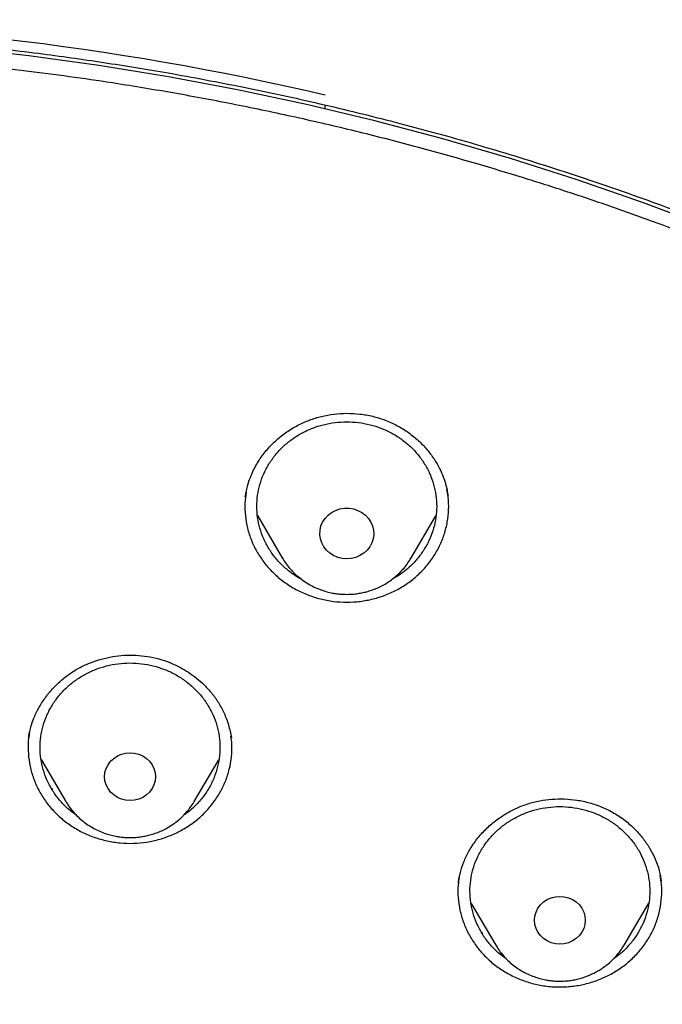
# Model space of a CAD drawing. Header units: millimetres. Extents: x 8 to 1577, y 12 to 2534.
# Tile 109 of 128: x 776 to 786, y 2165 to 2181. Entities that reach past the tile are written whole.
import ezdxf

# ---------------------------------------------------------------- set-up
doc = ezdxf.new("R2010")
doc.units = ezdxf.units.MM

msp = doc.modelspace()

# ---------------------------------------------------------------- linework, layer by layer
at = {"color": 7, "linetype": 'Continuous', "lineweight": 30}
for p, q in [((780.615, 2179.785), (780.615, 2179.847)), ((779.285, 2173.31), (779.288, 2173.334)), ((779.487, 2173), (779.907, 2172.286)), ((782.047, 2172.286), (782.464, 2172.995)), ((779.05, 2169.304), (779.052, 2169.295)), ((775.879, 2168.932), (776.292, 2168.231)), ((778.431, 2168.231), (778.843, 2168.929)), ((776.073, 2168.432), (776.051, 2168.452)), ((776.297, 2168.223), (776.292, 2168.231)), ((778.431, 2168.231), (778.426, 2168.221)), ((786.22, 2166.916), (786.221, 2166.906)), ((783.051, 2166.534), (783.462, 2165.836)), ((785.602, 2165.836), (786.014, 2166.535)), ((783.249, 2166.031), (783.222, 2166.056))]:
    msp.add_line(p, q, dxfattribs=at)
at = {"color": 7, "linetype": 'Continuous', "lineweight": 30, "flags": 128}
for points in [[(787.022, 2177.805), (785.928, 2178.216), (784.822, 2178.599), (783.707, 2178.955), (782.582, 2179.283), (781.448, 2179.583), (780.306, 2179.856), (779.157, 2180.1), (778.002, 2180.316), (776.841, 2180.504), (775.675, 2180.663), (774.505, 2180.793), (773.332, 2180.894), (772.156, 2180.966), (770.979, 2181.01), (769.801, 2181.024), (768.623, 2181.01), (767.446, 2180.966)], [(780.977, 2172.279), (780.901, 2172.285), (780.827, 2172.303), (780.758, 2172.333), (780.694, 2172.373), (780.639, 2172.422), (780.594, 2172.48), (780.559, 2172.544), (780.537, 2172.613), (780.527, 2172.684), (780.531, 2172.756), (780.547, 2172.826), (780.575, 2172.892), (780.615, 2172.953), (780.666, 2173.007), (780.725, 2173.052), (780.792, 2173.087), (780.864, 2173.111), (780.939, 2173.123), (781.015, 2173.123), (781.09, 2173.111), (781.162, 2173.087), (781.229, 2173.052), (781.288, 2173.007), (781.339, 2172.953), (781.379, 2172.892), (781.407, 2172.826), (781.423, 2172.756), (781.427, 2172.684), (781.417, 2172.613), (781.395, 2172.544), (781.36, 2172.48), (781.315, 2172.422), (781.26, 2172.373), (781.196, 2172.333), (781.127, 2172.303), (781.053, 2172.285), (780.977, 2172.279)], [(777.785, 2168.646), (777.779, 2168.577), (777.76, 2168.51), (777.729, 2168.447), (777.686, 2168.39), (777.634, 2168.341), (777.574, 2168.301), (777.507, 2168.272), (777.435, 2168.254), (777.362, 2168.248), (777.288, 2168.254), (777.217, 2168.272), (777.15, 2168.301), (777.089, 2168.341), (777.037, 2168.39), (776.995, 2168.447), (776.963, 2168.51), (776.944, 2168.577), (776.938, 2168.646), (776.944, 2168.715), (776.963, 2168.783), (776.995, 2168.845), (777.037, 2168.902), (777.089, 2168.951), (777.15, 2168.991), (777.217, 2169.021), (777.288, 2169.038), (777.362, 2169.045), (777.435, 2169.038), (777.507, 2169.021), (777.574, 2168.991), (777.634, 2168.951), (777.686, 2168.902), (777.729, 2168.845), (777.76, 2168.783), (777.779, 2168.715), (777.785, 2168.646)], [(784.532, 2165.853), (784.459, 2165.859), (784.387, 2165.877), (784.32, 2165.907), (784.26, 2165.947), (784.208, 2165.996), (784.165, 2166.053), (784.134, 2166.115), (784.115, 2166.182), (784.108, 2166.252), (784.115, 2166.321), (784.134, 2166.388), (784.165, 2166.451), (784.208, 2166.508), (784.26, 2166.557), (784.32, 2166.596), (784.387, 2166.626), (784.459, 2166.644), (784.532, 2166.65), (784.606, 2166.644), (784.677, 2166.626), (784.744, 2166.596), (784.805, 2166.557), (784.857, 2166.508), (784.899, 2166.451), (784.93, 2166.388), (784.949, 2166.321), (784.956, 2166.252), (784.949, 2166.182), (784.93, 2166.115), (784.899, 2166.053), (784.857, 2165.996), (784.805, 2165.947), (784.744, 2165.907), (784.677, 2165.877), (784.606, 2165.859), (784.532, 2165.853)], [(785.602, 2165.836), (785.602, 2165.836), (785.598, 2165.829)]]:
    msp.add_lwpolyline(points, dxfattribs=at)
at = {"color": 7, "linetype": 'Continuous', "lineweight": 30}
msp.add_arc((769.801, 2133.786), 47.472, 76.8326, 103.1674, dxfattribs=at)
for points, knots in [([(819.219, 2144.364), (819.226, 2144.611), (819.239, 2145.093), (819.252, 2145.796), (819.26, 2146.46), (819.264, 2147.087), (819.264, 2147.675), (819.261, 2148.225), (819.256, 2148.753), (819.249, 2149.254), (819.239, 2149.726), (819.229, 2150.153), (819.218, 2150.533), (819.207, 2150.867), (819.197, 2151.155), (819.188, 2151.398), (819.18, 2151.597), (819.174, 2151.751), (819.169, 2151.865), (819.165, 2151.961), (819.161, 2152.063), (819.155, 2152.19), (819.147, 2152.348), (819.138, 2152.534), (819.127, 2152.751), (819.114, 2152.996), (819.099, 2153.269), (819.076, 2153.663), (819.044, 2154.172), (818.998, 2154.835), (818.943, 2155.558), (818.877, 2156.342), (818.799, 2157.186), (818.707, 2158.093), (818.599, 2159.065), (818.477, 2160.062), (818.344, 2161.068), (818.201, 2162.062), (818.044, 2163.082), (817.872, 2164.122), (817.684, 2165.177), (817.492, 2166.19), (817.337, 2166.964), (817.22, 2167.51), (817.149, 2167.832), (817.082, 2168.124), (817.022, 2168.381), (816.972, 2168.589), (816.932, 2168.752), (816.901, 2168.877), (816.875, 2168.978), (816.854, 2169.062), (816.833, 2169.146), (816.806, 2169.25), (816.77, 2169.387), (816.725, 2169.559), (816.67, 2169.763), (816.585, 2170.074), (816.465, 2170.494), (816.311, 2171.007), (816.145, 2171.538), (815.964, 2172.082), (815.764, 2172.656), (815.541, 2173.258), (815.271, 2173.948), (814.954, 2174.703), (814.59, 2175.505), (814.203, 2176.297), (813.792, 2177.077), (813.36, 2177.843), (812.918, 2178.572), (812.471, 2179.266), (812.018, 2179.925), (811.564, 2180.549), (811.109, 2181.139), (810.619, 2181.742), (810.089, 2182.355), (809.518, 2182.975), (808.944, 2183.56), (808.369, 2184.11), (807.834, 2184.592), (807.341, 2185.013), (806.892, 2185.38), (806.449, 2185.727), (806.069, 2186.013), (805.76, 2186.238), (805.53, 2186.402), (805.328, 2186.543), (805.153, 2186.663), (805.001, 2186.767), (804.865, 2186.858), (804.73, 2186.947), (804.584, 2187.042), (804.416, 2187.15), (804.224, 2187.272), (803.992, 2187.417), (803.717, 2187.584), (803.396, 2187.776), (803.038, 2187.982), (802.651, 2188.198), (802.236, 2188.422), (801.793, 2188.652), (801.315, 2188.891), (800.802, 2189.137), (800.253, 2189.388), (799.566, 2189.688), (798.748, 2190.02), (797.808, 2190.371), (796.761, 2190.731), (795.604, 2191.091), (794.339, 2191.442), (793.076, 2191.754), (791.76, 2192.043), (790.393, 2192.306), (788.979, 2192.548), (787.579, 2192.771), (786.193, 2192.974), (784.683, 2193.177), (783.049, 2193.373), (781.287, 2193.557), (779.493, 2193.717), (777.664, 2193.852), (775.8, 2193.96), (773.944, 2194.038), (772.097, 2194.088), (770.313, 2194.108), (768.594, 2194.103), (766.938, 2194.075), (765.283, 2194.024), (763.616, 2193.95), (761.925, 2193.85), (760.207, 2193.724), (758.589, 2193.582), (757.075, 2193.428), (755.669, 2193.269), (754.246, 2193.089), (752.808, 2192.89), (751.355, 2192.668), (749.887, 2192.425), (748.534, 2192.181), (747.305, 2191.928), (746.211, 2191.678), (745.141, 2191.408), (744.104, 2191.12), (743.099, 2190.813), (742.146, 2190.495), (741.243, 2190.168), (740.389, 2189.834), (739.565, 2189.486), (738.773, 2189.127), (738.127, 2188.813), (737.617, 2188.553), (737.234, 2188.351), (736.86, 2188.148), (736.495, 2187.942), (736.141, 2187.737), (735.813, 2187.541), (735.52, 2187.362), (735.271, 2187.205), (735.059, 2187.069), (734.882, 2186.953), (734.749, 2186.866), (734.655, 2186.803), (734.592, 2186.76), (734.534, 2186.721), (734.466, 2186.675), (734.375, 2186.613), (734.263, 2186.536), (734.133, 2186.445), (733.968, 2186.328), (733.765, 2186.182), (733.519, 2186.002), (733.247, 2185.798), (732.95, 2185.569), (732.628, 2185.313), (732.268, 2185.018), (731.869, 2184.679), (731.432, 2184.29), (730.975, 2183.865), (730.514, 2183.414), (730.064, 2182.951), (729.609, 2182.46), (729.154, 2181.942), (728.7, 2181.398), (728.273, 2180.857), (727.842, 2180.284), (727.412, 2179.679), (726.986, 2179.044), (726.592, 2178.422), (726.228, 2177.814), (725.892, 2177.222), (725.579, 2176.641), (725.245, 2175.987), (724.889, 2175.241), (724.514, 2174.392), (724.156, 2173.511), (723.866, 2172.737), (723.637, 2172.078), (723.462, 2171.551), (723.3, 2171.037), (723.165, 2170.586), (723.054, 2170.202), (722.964, 2169.881), (722.884, 2169.586), (722.822, 2169.352), (722.777, 2169.174), (722.746, 2169.056), (722.724, 2168.966), (722.709, 2168.907), (722.698, 2168.863), (722.687, 2168.819), (722.667, 2168.74), (722.637, 2168.616), (722.594, 2168.436), (722.545, 2168.229), (722.492, 2168), (722.436, 2167.753), (722.375, 2167.476), (722.309, 2167.169), (722.24, 2166.835), (722.168, 2166.473), (722.092, 2166.088), (722.015, 2165.686), (721.872, 2164.92), (721.671, 2163.785), (721.438, 2162.325), (721.232, 2160.892), (721.052, 2159.489), (720.889, 2158.061), (720.779, 2156.942), (720.708, 2156.139), (720.668, 2155.66), (720.631, 2155.19), (720.598, 2154.741), (720.569, 2154.324), (720.544, 2153.943), (720.523, 2153.61), (720.506, 2153.322), (720.492, 2153.076), (720.48, 2152.858), (720.471, 2152.666), (720.462, 2152.502), (720.456, 2152.366), (720.45, 2152.256), (720.447, 2152.177), (720.444, 2152.122), (720.442, 2152.072), (720.439, 2152.007), (720.435, 2151.912), (720.429, 2151.781), (720.422, 2151.607), (720.413, 2151.388), (720.404, 2151.122), (720.393, 2150.811), (720.382, 2150.463), (720.372, 2150.08), (720.362, 2149.665), (720.353, 2149.209), (720.346, 2148.713), (720.34, 2148.178), (720.338, 2147.614), (720.338, 2147.023), (720.343, 2146.408), (720.351, 2145.757), (720.364, 2145.07), (720.377, 2144.6), (720.383, 2144.36)], [0, 0, 0, 0, 0.004556, 0.008877, 0.012965, 0.016819, 0.020438, 0.023824, 0.026976, 0.030174, 0.033088, 0.035719, 0.038068, 0.040133, 0.041916, 0.043421, 0.044652, 0.045608, 0.04629, 0.046771, 0.047391, 0.048185, 0.049152, 0.050315, 0.051658, 0.053181, 0.054884, 0.056745, 0.06051, 0.064374, 0.069105, 0.073977, 0.078991, 0.08486, 0.090912, 0.097147, 0.103515, 0.109742, 0.115786, 0.122673, 0.129306, 0.135685, 0.141809, 0.143969, 0.146052, 0.147914, 0.149544, 0.150941, 0.151876, 0.152667, 0.153314, 0.153818, 0.154269, 0.154924, 0.155798, 0.156891, 0.158204, 0.159705, 0.162865, 0.166276, 0.169596, 0.173123, 0.176858, 0.180801, 0.184952, 0.190483, 0.195872, 0.201119, 0.20665, 0.212011, 0.217202, 0.222222, 0.227071, 0.231748, 0.236255, 0.240591, 0.245827, 0.250904, 0.255827, 0.260598, 0.265212, 0.26877, 0.272229, 0.275589, 0.278848, 0.280738, 0.282416, 0.283883, 0.285138, 0.286197, 0.287169, 0.288054, 0.289082, 0.290272, 0.291625, 0.293141, 0.295137, 0.29736, 0.299809, 0.302484, 0.305236, 0.308193, 0.311354, 0.314719, 0.318287, 0.322047, 0.327997, 0.333901, 0.339761, 0.347543, 0.35525, 0.36288, 0.37043, 0.378938, 0.387338, 0.395638, 0.403837, 0.411936, 0.422391, 0.432732, 0.443024, 0.453998, 0.464915, 0.475777, 0.486584, 0.497336, 0.507062, 0.516743, 0.52638, 0.536112, 0.546016, 0.556092, 0.566342, 0.574517, 0.5828, 0.59119, 0.599687, 0.608291, 0.617003, 0.625825, 0.632452, 0.639074, 0.645549, 0.651873, 0.658043, 0.664062, 0.669598, 0.675, 0.68027, 0.685408, 0.690411, 0.69301, 0.695569, 0.698091, 0.700574, 0.703019, 0.705382, 0.707376, 0.709124, 0.710625, 0.711881, 0.712891, 0.713459, 0.713903, 0.714243, 0.714711, 0.715374, 0.716197, 0.71714, 0.718203, 0.719804, 0.721618, 0.723644, 0.725882, 0.728331, 0.730993, 0.734227, 0.737727, 0.741494, 0.745448, 0.749338, 0.753148, 0.757535, 0.761811, 0.765976, 0.770032, 0.774838, 0.77948, 0.783958, 0.788272, 0.792422, 0.796406, 0.800342, 0.80588, 0.811564, 0.817395, 0.823376, 0.826791, 0.830254, 0.833629, 0.836722, 0.838953, 0.84101, 0.842891, 0.844597, 0.845493, 0.846282, 0.846855, 0.847209, 0.847417, 0.847693, 0.848051, 0.848919, 0.850063, 0.851482, 0.85286, 0.854424, 0.856175, 0.858113, 0.860238, 0.862506, 0.864955, 0.86752, 0.870099, 0.879422, 0.888917, 0.897542, 0.906304, 0.915205, 0.924243, 0.927207, 0.930186, 0.933165, 0.935973, 0.93856, 0.940926, 0.94307, 0.944765, 0.946291, 0.947647, 0.948834, 0.949852, 0.9507, 0.951378, 0.951887, 0.952173, 0.952408, 0.952805, 0.953385, 0.954177, 0.955249, 0.956605, 0.958243, 0.960165, 0.962371, 0.964684, 0.967245, 0.970052, 0.973106, 0.976407, 0.979954, 0.983525, 0.987315, 0.991324, 0.995552, 1, 1, 1, 1]), ([(815.705, 2159.557), (815.669, 2159.724), (815.55, 2160.274), (815.317, 2161.201), (815.003, 2162.338), (814.653, 2163.465), (814.283, 2164.53), (813.897, 2165.532), (813.499, 2166.475), (813.069, 2167.407), (812.605, 2168.324), (812.107, 2169.223), (811.601, 2170.06), (811.092, 2170.838), (810.584, 2171.56), (810.051, 2172.267), (809.492, 2172.957), (808.907, 2173.63), (808.297, 2174.285), (807.731, 2174.85), (807.214, 2175.334), (806.751, 2175.748), (806.266, 2176.16), (805.765, 2176.565), (805.259, 2176.952), (804.859, 2177.244), (804.568, 2177.449), (804.385, 2177.576), (804.211, 2177.695), (804.054, 2177.8), (803.923, 2177.886), (803.819, 2177.955), (803.73, 2178.012), (803.639, 2178.071), (803.53, 2178.14), (803.397, 2178.224), (803.24, 2178.322), (803.06, 2178.432), (802.677, 2178.663), (802.099, 2178.996), (801.33, 2179.408), (800.567, 2179.789), (799.811, 2180.142), (799.06, 2180.468), (798.312, 2180.771), (797.563, 2181.055), (796.699, 2181.36), (795.717, 2181.679), (794.614, 2182.002), (793.501, 2182.295), (792.38, 2182.561), (791.253, 2182.802), (790.119, 2183.019), (788.666, 2183.268), (786.891, 2183.547), (784.792, 2183.836), (782.863, 2184.065), (781.106, 2184.244), (779.522, 2184.384), (777.937, 2184.503), (776.622, 2184.584), (775.584, 2184.637), (774.978, 2184.664), (774.531, 2184.682), (774.234, 2184.693), (773.916, 2184.705), (773.561, 2184.716), (773.159, 2184.728), (772.71, 2184.74), (772.216, 2184.751), (771.676, 2184.761), (771.091, 2184.768), (770.461, 2184.774), (770.026, 2184.774), (769.801, 2184.775)], [0, 0, 0, 0, 0.009239, 0.0305, 0.051757, 0.073011, 0.094264, 0.112575, 0.13092, 0.149323, 0.167726, 0.186059, 0.204348, 0.220008, 0.235663, 0.251337, 0.267045, 0.282777, 0.298527, 0.314316, 0.324902, 0.335768, 0.34691, 0.358311, 0.369477, 0.380215, 0.384154, 0.388034, 0.391825, 0.395145, 0.397872, 0.400005, 0.401621, 0.403384, 0.405627, 0.408352, 0.411559, 0.415252, 0.419296, 0.43479, 0.449866, 0.464513, 0.478867, 0.492944, 0.506747, 0.52047, 0.534186, 0.55385, 0.573513, 0.593183, 0.612856, 0.632535, 0.652215, 0.671897, 0.707992, 0.744092, 0.780193, 0.807268, 0.834344, 0.86142, 0.888479, 0.901609, 0.914491, 0.919485, 0.92444, 0.9297, 0.935698, 0.94258, 0.950231, 0.958651, 0.967838, 0.977793, 0.988514, 1, 1, 1, 1]), ([(772.504, 2181.015), (772.627, 2181.008), (772.862, 2180.994), (773.198, 2180.971), (773.5, 2180.948), (773.768, 2180.926), (774.002, 2180.906), (774.201, 2180.888), (774.377, 2180.871), (774.541, 2180.855), (774.848, 2180.824), (775.304, 2180.773), (776.066, 2180.679), (776.988, 2180.549), (778.132, 2180.361), (779.339, 2180.131), (780.606, 2179.855), (781.894, 2179.537), (783.202, 2179.176), (784.526, 2178.768), (785.837, 2178.321), (787.133, 2177.837), (788.437, 2177.305), (789.748, 2176.722), (791.064, 2176.088), (792.357, 2175.414), (793.627, 2174.701), (794.871, 2173.95), (796.066, 2173.176), (797.21, 2172.383), (798.306, 2171.574), (799.375, 2170.735), (800.416, 2169.865), (801.448, 2168.948), (802.469, 2167.981), (803.474, 2166.965), (804.444, 2165.918), (805.378, 2164.843), (806.274, 2163.74), (807.115, 2162.633), (807.902, 2161.523), (808.637, 2160.414), (809.335, 2159.285), (809.996, 2158.136), (810.631, 2156.945), (811.238, 2155.712), (811.812, 2154.436), (812.341, 2153.144), (812.826, 2151.835), (813.265, 2150.513), (813.642, 2149.231), (813.963, 2147.993), (814.234, 2146.801), (814.424, 2145.825), (814.555, 2145.069), (814.64, 2144.53), (814.705, 2144.078), (814.754, 2143.711), (814.79, 2143.432), (814.824, 2143.151), (814.852, 2142.886), (814.867, 2142.723), (814.875, 2142.646)], [0, 0, 0, 0, 0.005776, 0.011028, 0.015755, 0.019956, 0.023631, 0.026728, 0.02935, 0.031889, 0.034453, 0.043825, 0.05337, 0.070414, 0.087459, 0.107749, 0.12804, 0.148331, 0.170071, 0.191811, 0.213551, 0.23529, 0.257016, 0.280063, 0.303122, 0.326181, 0.349239, 0.372299, 0.395366, 0.417101, 0.438833, 0.460566, 0.482298, 0.504028, 0.527072, 0.550131, 0.573193, 0.596253, 0.619314, 0.642372, 0.664104, 0.685836, 0.707567, 0.729298, 0.751029, 0.774071, 0.797127, 0.820188, 0.843249, 0.86631, 0.889368, 0.909647, 0.929928, 0.95021, 0.959135, 0.96816, 0.977377, 0.981907, 0.986592, 0.991424, 0.99597, 1, 1, 1, 1]), ([(772.98, 2096.301), (773.371, 2096.33), (774.153, 2096.388), (775.306, 2096.509), (776.439, 2096.654), (777.553, 2096.823), (778.663, 2097.019), (779.742, 2097.236), (780.789, 2097.471), (781.806, 2097.724), (782.816, 2097.999), (783.812, 2098.293), (784.792, 2098.607), (785.756, 2098.939), (786.712, 2099.291), (787.589, 2099.636), (788.387, 2099.968), (789.107, 2100.283), (789.823, 2100.609), (790.6, 2100.98), (791.437, 2101.4), (792.331, 2101.873), (793.214, 2102.366), (794.087, 2102.878), (794.948, 2103.41), (795.913, 2104.036), (796.973, 2104.765), (798.12, 2105.609), (799.24, 2106.49), (800.164, 2107.266), (800.905, 2107.92), (801.475, 2108.441), (802.035, 2108.972), (802.638, 2109.564), (803.28, 2110.22), (803.956, 2110.944), (804.616, 2111.684), (805.259, 2112.439), (805.884, 2113.209), (806.574, 2114.099), (807.318, 2115.117), (808.103, 2116.271), (808.85, 2117.45), (809.448, 2118.47), (809.917, 2119.318), (810.271, 2119.986), (810.612, 2120.661), (810.973, 2121.407), (811.348, 2122.227), (811.731, 2123.12), (812.093, 2124.024), (812.434, 2124.936), (812.753, 2125.857), (813.09, 2126.912), (813.433, 2128.104), (813.768, 2129.437), (814.057, 2130.781), (814.263, 2131.93), (814.406, 2132.876), (814.505, 2133.617), (814.589, 2134.36), (814.666, 2135.176), (814.731, 2136.066), (814.778, 2137.028), (814.802, 2137.993), (814.802, 2138.96), (814.779, 2139.928), (814.725, 2141.029), (814.629, 2142.26), (814.475, 2143.622), (814.274, 2144.981), (814.064, 2146.129), (813.866, 2147.066), (813.698, 2147.796), (813.516, 2148.523), (813.302, 2149.317), (813.05, 2150.177), (812.755, 2151.1), (812.437, 2152.018), (812.097, 2152.931), (811.734, 2153.837), (811.296, 2154.858), (810.771, 2155.99), (810.146, 2157.228), (809.478, 2158.448), (808.875, 2159.465), (808.359, 2160.288), (807.943, 2160.925), (807.515, 2161.554), (807.033, 2162.237), (806.492, 2162.97), (805.889, 2163.749), (805.265, 2164.517), (804.623, 2165.272), (803.961, 2166.014), (803.188, 2166.842), (802.294, 2167.747), (801.268, 2168.72), (800.208, 2169.663), (799.281, 2170.436), (798.504, 2171.052), (797.887, 2171.523), (797.262, 2171.984), (796.566, 2172.479), (795.798, 2173.002), (794.954, 2173.55), (794.095, 2174.08), (793.223, 2174.593), (792.337, 2175.087), (791.316, 2175.628), (790.154, 2176.204), (788.843, 2176.803), (787.511, 2177.364), (786.363, 2177.804), (785.413, 2178.144), (784.665, 2178.397), (783.912, 2178.637), (783.082, 2178.887), (782.172, 2179.142), (781.183, 2179.397), (780.186, 2179.63), (779.183, 2179.842), (778.172, 2180.033), (777.018, 2180.226), (775.719, 2180.408), (774.271, 2180.566), (772.816, 2180.68), (771.578, 2180.739), (770.562, 2180.764), (769.767, 2180.77), (768.972, 2180.763), (768.1, 2180.74), (767.152, 2180.698), (766.129, 2180.63), (765.106, 2180.541), (764.085, 2180.429), (763.064, 2180.295), (761.907, 2180.118), (760.617, 2179.885), (759.195, 2179.584), (757.782, 2179.239), (756.593, 2178.91), (755.625, 2178.617), (754.873, 2178.376), (754.125, 2178.121), (753.31, 2177.829), (752.431, 2177.494), (751.489, 2177.112), (750.556, 2176.71), (749.631, 2176.286), (748.715, 2175.842), (747.686, 2175.315), (746.55, 2174.694), (745.314, 2173.968), (744.102, 2173.203), (743.097, 2172.523), (742.286, 2171.945), (741.662, 2171.483), (741.046, 2171.011), (740.38, 2170.482), (739.668, 2169.892), (738.914, 2169.239), (738.175, 2168.569), (737.451, 2167.881), (736.743, 2167.178), (735.958, 2166.36), (735.105, 2165.421), (734.195, 2164.351), (733.321, 2163.252), (732.538, 2162.199), (731.841, 2161.2), (731.231, 2160.273), (730.654, 2159.345), (730.11, 2158.416), (729.59, 2157.475), (729.107, 2156.542), (728.659, 2155.622), (728.244, 2154.714), (727.852, 2153.797), (727.485, 2152.878), (727.144, 2151.96), (726.828, 2151.042), (726.534, 2150.117), (726.249, 2149.14), (725.978, 2148.112), (725.729, 2147.048), (725.512, 2145.992), (725.325, 2144.947), (725.167, 2143.897), (725.039, 2142.867), (724.941, 2141.859), (724.869, 2140.873), (724.822, 2139.885), (724.799, 2138.905), (724.801, 2137.932), (724.826, 2136.967), (724.875, 2136.003), (724.941, 2135.112), (725.02, 2134.296), (725.105, 2133.553), (725.205, 2132.812), (725.33, 2132.001), (725.484, 2131.121), (725.674, 2130.174), (725.887, 2129.23), (726.124, 2128.289), (726.384, 2127.352), (726.705, 2126.293), (727.1, 2125.115), (727.583, 2123.823), (728.111, 2122.544), (728.597, 2121.472), (729.019, 2120.603), (729.361, 2119.929), (729.716, 2119.26), (730.119, 2118.534), (730.575, 2117.752), (731.088, 2116.917), (731.622, 2116.092), (732.176, 2115.278), (732.752, 2114.475), (733.428, 2113.575), (734.216, 2112.587), (735.127, 2111.517), (736.075, 2110.475), (736.911, 2109.615), (737.615, 2108.926), (738.176, 2108.396), (738.746, 2107.876), (739.383, 2107.315), (740.088, 2106.719), (740.866, 2106.091), (741.661, 2105.479), (742.471, 2104.883), (743.296, 2104.304), (744.252, 2103.665), (745.343, 2102.978), (746.579, 2102.252), (747.842, 2101.563), (749.045, 2100.955), (750.182, 2100.42), (751.233, 2099.958), (752.281, 2099.527), (753.325, 2099.127), (754.381, 2098.751), (755.422, 2098.408), (756.447, 2098.096), (757.455, 2097.814), (758.47, 2097.554), (759.483, 2097.318), (760.493, 2097.106), (761.5, 2096.917), (762.512, 2096.75), (763.446, 2096.616), (764.299, 2096.511), (765.072, 2096.428), (765.846, 2096.356), (766.363, 2096.32), (766.621, 2096.301)], [0, 0, 0, 0, 0.004255, 0.008513, 0.012591, 0.016669, 0.020757, 0.024845, 0.028646, 0.032447, 0.036257, 0.040066, 0.043778, 0.04749, 0.051211, 0.054931, 0.057805, 0.060679, 0.063557, 0.066435, 0.070146, 0.073857, 0.077567, 0.081295, 0.085024, 0.088752, 0.094018, 0.099284, 0.104573, 0.109861, 0.112735, 0.11561, 0.118488, 0.121366, 0.125076, 0.128787, 0.132498, 0.136226, 0.139954, 0.143682, 0.148948, 0.154215, 0.159503, 0.164791, 0.167666, 0.17054, 0.173418, 0.176296, 0.180007, 0.183718, 0.187428, 0.191156, 0.194885, 0.198613, 0.203879, 0.209145, 0.214433, 0.219722, 0.222596, 0.22547, 0.228348, 0.231226, 0.234937, 0.238648, 0.242358, 0.246086, 0.249815, 0.253543, 0.258809, 0.264075, 0.269364, 0.274652, 0.277526, 0.280401, 0.283279, 0.286157, 0.289867, 0.293578, 0.297289, 0.301017, 0.304745, 0.308473, 0.313739, 0.319006, 0.324294, 0.329582, 0.332457, 0.335331, 0.338209, 0.341087, 0.344798, 0.348509, 0.352219, 0.355947, 0.359676, 0.363404, 0.36867, 0.373936, 0.379224, 0.384513, 0.387387, 0.390262, 0.39314, 0.396018, 0.399728, 0.403439, 0.407149, 0.410877, 0.414606, 0.418334, 0.4236, 0.428866, 0.434155, 0.439443, 0.442317, 0.445192, 0.44807, 0.450948, 0.454658, 0.458369, 0.46208, 0.465808, 0.469536, 0.473264, 0.47853, 0.483797, 0.489085, 0.494373, 0.497248, 0.500122, 0.503, 0.505878, 0.509589, 0.5133, 0.51701, 0.520738, 0.524467, 0.528195, 0.533461, 0.538727, 0.544015, 0.549304, 0.552178, 0.555053, 0.557931, 0.560809, 0.564519, 0.56823, 0.571941, 0.575669, 0.579397, 0.583125, 0.588391, 0.593657, 0.598946, 0.604234, 0.607109, 0.609983, 0.612861, 0.615739, 0.619449, 0.62316, 0.626871, 0.630599, 0.634327, 0.638055, 0.643322, 0.648588, 0.653876, 0.659164, 0.66342, 0.667678, 0.671756, 0.675833, 0.679922, 0.68401, 0.687811, 0.691612, 0.695421, 0.69923, 0.702943, 0.706655, 0.710375, 0.714095, 0.71835, 0.722608, 0.726686, 0.730764, 0.734852, 0.73894, 0.742741, 0.746542, 0.750352, 0.754161, 0.757873, 0.761585, 0.765306, 0.769026, 0.7719, 0.774774, 0.777652, 0.78053, 0.784241, 0.787952, 0.791662, 0.79539, 0.799119, 0.802847, 0.808113, 0.813379, 0.818668, 0.823956, 0.82683, 0.829705, 0.832583, 0.835461, 0.839171, 0.842882, 0.846593, 0.850321, 0.854049, 0.857777, 0.863043, 0.86831, 0.873598, 0.878886, 0.881761, 0.884635, 0.887513, 0.890391, 0.894102, 0.897813, 0.901523, 0.905251, 0.90898, 0.912708, 0.917974, 0.92324, 0.928528, 0.933817, 0.938072, 0.94233, 0.946408, 0.950486, 0.954574, 0.958662, 0.962463, 0.966264, 0.970073, 0.973883, 0.977595, 0.981307, 0.985027, 0.988747, 0.991559, 0.99437, 0.997185, 1, 1, 1, 1]), ([(779.285, 2173.316), (779.289, 2173.34), (779.298, 2173.395), (779.32, 2173.492), (779.356, 2173.609), (779.419, 2173.759), (779.515, 2173.93), (779.648, 2174.106), (779.802, 2174.262), (779.973, 2174.397), (780.158, 2174.509), (780.353, 2174.595), (780.556, 2174.657), (780.765, 2174.695), (780.98, 2174.709), (781.196, 2174.697), (781.412, 2174.659), (781.622, 2174.594), (781.822, 2174.502), (782.007, 2174.388), (782.172, 2174.255), (782.315, 2174.107), (782.435, 2173.947), (782.524, 2173.793), (782.586, 2173.651), (782.626, 2173.532), (782.651, 2173.425), (782.661, 2173.362), (782.666, 2173.332)], [0, 0, 0, 0, 0.018063, 0.040396, 0.06713, 0.098349, 0.144939, 0.191297, 0.237017, 0.282115, 0.326639, 0.370406, 0.413414, 0.456642, 0.500274, 0.544362, 0.588974, 0.634108, 0.679537, 0.724837, 0.769043, 0.812177, 0.854301, 0.895465, 0.92544, 0.953007, 0.977785, 1, 1, 1, 1]), ([(780.221, 2171.938), (780.209, 2171.944), (780.139, 2171.978), (780.023, 2172.062), (779.879, 2172.187), (779.754, 2172.33), (779.65, 2172.487), (779.569, 2172.655), (779.512, 2172.832), (779.48, 2173.015), (779.474, 2173.199), (779.493, 2173.384), (779.538, 2173.564), (779.607, 2173.737), (779.7, 2173.9), (779.814, 2174.05), (779.949, 2174.185), (780.101, 2174.302), (780.268, 2174.4), (780.447, 2174.476), (780.635, 2174.53), (780.83, 2174.56), (781.026, 2174.566), (781.222, 2174.548), (781.414, 2174.506), (781.598, 2174.441), (781.771, 2174.354), (781.931, 2174.246), (782.075, 2174.12), (782.2, 2173.977), (782.304, 2173.82), (782.385, 2173.651), (782.442, 2173.474), (782.474, 2173.292), (782.481, 2173.107), (782.461, 2172.923), (782.417, 2172.743), (782.347, 2172.57), (782.254, 2172.407), (782.14, 2172.256), (782.005, 2172.122), (781.873, 2172.017), (781.78, 2171.965), (781.745, 2171.945)], [0, 0, 0, 0, 0.005203, 0.0303, 0.055397, 0.080495, 0.105592, 0.13069, 0.155787, 0.180885, 0.205982, 0.23108, 0.256177, 0.281275, 0.306372, 0.331469, 0.356567, 0.381664, 0.406762, 0.431859, 0.456957, 0.482054, 0.507152, 0.532249, 0.557346, 0.582444, 0.607541, 0.632639, 0.657736, 0.682834, 0.707931, 0.733029, 0.758126, 0.783224, 0.808321, 0.833418, 0.858516, 0.883613, 0.908711, 0.933808, 0.958906, 0.984003, 1, 1, 1, 1]), ([(779.297, 2173.383), (779.289, 2173.324), (779.272, 2173.196), (779.281, 2172.996), (779.317, 2172.789), (779.381, 2172.589), (779.473, 2172.398), (779.591, 2172.22), (779.733, 2172.058), (779.895, 2171.915), (780.077, 2171.793), (780.273, 2171.693), (780.413, 2171.647), (780.484, 2171.625)], [0, 0, 0, 0, 0.078677, 0.170809, 0.262942, 0.355074, 0.447206, 0.539339, 0.631471, 0.723603, 0.815735, 0.907868, 1, 1, 1, 1]), ([(780.484, 2171.625), (780.555, 2171.607), (780.699, 2171.571), (780.921, 2171.552), (781.144, 2171.559), (781.364, 2171.593), (781.578, 2171.654), (781.781, 2171.74), (781.97, 2171.851), (782.142, 2171.984), (782.295, 2172.137), (782.425, 2172.307), (782.53, 2172.492), (782.608, 2172.688), (782.659, 2172.892), (782.68, 2173.101), (782.677, 2173.286), (782.654, 2173.398), (782.646, 2173.443)], [0, 0, 0, 0, 0.063923, 0.127846, 0.191768, 0.255691, 0.319614, 0.383537, 0.44746, 0.511383, 0.575305, 0.639228, 0.703151, 0.767074, 0.830997, 0.89492, 0.958842, 1, 1, 1, 1]), ([(779.907, 2172.289), (779.921, 2172.265), (779.955, 2172.209), (780.017, 2172.129), (780.09, 2172.048), (780.17, 2171.975), (780.257, 2171.909), (780.349, 2171.851), (780.445, 2171.801), (780.544, 2171.761), (780.642, 2171.73), (780.731, 2171.709), (780.81, 2171.697), (780.889, 2171.688), (780.945, 2171.687), (780.977, 2171.686)], [0, 0, 0, 0, 0.067424, 0.152508, 0.237621, 0.322707, 0.407672, 0.492358, 0.576475, 0.659431, 0.739759, 0.816148, 0.87006, 0.925067, 1, 1, 1, 1]), ([(780.977, 2171.686), (781.017, 2171.687), (781.073, 2171.689), (781.156, 2171.698), (781.227, 2171.71), (781.31, 2171.73), (781.397, 2171.756), (781.485, 2171.791), (781.573, 2171.833), (781.66, 2171.884), (781.744, 2171.943), (781.824, 2172.01), (781.899, 2172.084), (781.967, 2172.166), (782.017, 2172.235), (782.041, 2172.278), (782.047, 2172.29)], [0, 0, 0, 0, 0.0922439, 0.1302019, 0.1931713, 0.2587369, 0.3292131, 0.4029087, 0.4791382, 0.5573565, 0.637178, 0.7183214, 0.8005805, 0.8838052, 0.9678884, 1, 1, 1, 1]), ([(775.668, 2169.286), (775.67, 2169.301), (775.675, 2169.335), (775.689, 2169.407), (775.713, 2169.5), (775.758, 2169.631), (775.833, 2169.788), (775.939, 2169.956), (776.064, 2170.11), (776.204, 2170.248), (776.359, 2170.369), (776.525, 2170.469), (776.701, 2170.549), (776.884, 2170.61), (777.072, 2170.652), (777.265, 2170.673), (777.459, 2170.674), (777.653, 2170.655), (777.844, 2170.613), (778.029, 2170.551), (778.194, 2170.474), (778.342, 2170.386), (778.476, 2170.289), (778.607, 2170.173), (778.73, 2170.037), (778.841, 2169.881), (778.935, 2169.704), (779.011, 2169.507), (779.038, 2169.368), (779.052, 2169.296)], [0, 0, 0, 0, 0.011774, 0.028238, 0.049653, 0.076154, 0.117924, 0.160118, 0.201818, 0.242972, 0.283551, 0.323561, 0.363029, 0.402246, 0.441559, 0.480982, 0.520529, 0.560237, 0.600118, 0.639905, 0.680148, 0.712535, 0.747076, 0.783762, 0.822594, 0.863604, 0.90683, 0.952298, 1, 1, 1, 1]), ([(776.47, 2168.001), (776.425, 2168.033), (776.328, 2168.104), (776.2, 2168.234), (776.085, 2168.384), (775.992, 2168.547), (775.923, 2168.72), (775.878, 2168.9), (775.858, 2169.084), (775.864, 2169.269), (775.896, 2169.451), (775.953, 2169.628), (776.034, 2169.797), (776.138, 2169.954), (776.262, 2170.097), (776.406, 2170.223), (776.566, 2170.331), (776.739, 2170.419), (776.923, 2170.484), (777.115, 2170.526), (777.31, 2170.545), (777.507, 2170.539), (777.701, 2170.509), (777.89, 2170.456), (778.069, 2170.38), (778.236, 2170.282), (778.388, 2170.165), (778.523, 2170.03), (778.638, 2169.88), (778.731, 2169.717), (778.801, 2169.544), (778.846, 2169.364), (778.865, 2169.18), (778.859, 2168.995), (778.827, 2168.813), (778.77, 2168.636), (778.689, 2168.467), (778.586, 2168.31), (778.46, 2168.168), (778.35, 2168.065), (778.276, 2168.017), (778.256, 2168.004)], [0, 0, 0, 0, 0.022695, 0.048849, 0.075003, 0.101156, 0.12731, 0.153463, 0.179617, 0.20577, 0.231924, 0.258078, 0.284231, 0.310385, 0.336538, 0.362692, 0.388845, 0.414999, 0.441153, 0.467306, 0.49346, 0.519613, 0.545767, 0.57192, 0.598074, 0.624228, 0.650381, 0.676535, 0.702688, 0.728842, 0.754995, 0.781149, 0.807303, 0.833456, 0.85961, 0.885763, 0.911917, 0.93807, 0.964224, 0.990378, 1, 1, 1, 1]), ([(775.684, 2169.37), (775.679, 2169.342), (775.66, 2169.246), (775.659, 2169.077), (775.68, 2168.869), (775.731, 2168.665), (775.81, 2168.469), (775.915, 2168.284), (776.045, 2168.114), (776.198, 2167.961), (776.371, 2167.828), (776.56, 2167.718), (776.763, 2167.631), (776.906, 2167.594), (776.978, 2167.576)], [0, 0, 0, 0, 0.0354111, 0.123101, 0.2107909, 0.2984808, 0.3861707, 0.4738606, 0.5615505, 0.6492404, 0.7369303, 0.8246202, 0.9123101, 1, 1, 1, 1]), ([(776.978, 2167.576), (777.051, 2167.563), (777.197, 2167.536), (777.42, 2167.531), (777.642, 2167.552), (777.859, 2167.6), (778.068, 2167.674), (778.264, 2167.773), (778.445, 2167.895), (778.608, 2168.039), (778.749, 2168.201), (778.866, 2168.379), (778.958, 2168.57), (779.023, 2168.77), (779.058, 2168.977), (779.067, 2169.163), (779.052, 2169.277), (779.046, 2169.322)], [0, 0, 0, 0, 0.068253, 0.136506, 0.204759, 0.273012, 0.341265, 0.409518, 0.477771, 0.546024, 0.614277, 0.68253, 0.750783, 0.819036, 0.887289, 0.955542, 1, 1, 1, 1]), ([(782.838, 2166.883), (782.848, 2166.939), (782.869, 2167.054), (782.928, 2167.23), (783.013, 2167.41), (783.129, 2167.587), (783.271, 2167.751), (783.433, 2167.897), (783.61, 2168.02), (783.797, 2168.12), (783.993, 2168.196), (784.194, 2168.247), (784.399, 2168.274), (784.607, 2168.279), (784.819, 2168.259), (785.03, 2168.214), (785.238, 2168.143), (785.438, 2168.044), (785.623, 2167.919), (785.785, 2167.775), (785.921, 2167.619), (786.029, 2167.461), (786.105, 2167.316), (786.157, 2167.188), (786.192, 2167.08), (786.211, 2166.986), (786.218, 2166.937), (786.222, 2166.914)], [0, 0, 0, 0, 0.038597, 0.079289, 0.122162, 0.167294, 0.213158, 0.258344, 0.302787, 0.346432, 0.389267, 0.431314, 0.47289, 0.515198, 0.558395, 0.602504, 0.647583, 0.693582, 0.740189, 0.786473, 0.829935, 0.870482, 0.908153, 0.93455, 0.959134, 0.980797, 1, 1, 1, 1]), ([(776.298, 2168.223), (776.31, 2168.202), (776.342, 2168.15), (776.401, 2168.073), (776.474, 2167.993), (776.555, 2167.919), (776.642, 2167.853), (776.734, 2167.795), (776.83, 2167.746), (776.929, 2167.705), (777.027, 2167.674), (777.116, 2167.654), (777.194, 2167.641), (777.273, 2167.633), (777.329, 2167.632), (777.362, 2167.631)], [0, 0, 0, 0, 0.058439, 0.144343, 0.230276, 0.316181, 0.401965, 0.487467, 0.572395, 0.65615, 0.737252, 0.814377, 0.868808, 0.924345, 1, 1, 1, 1]), ([(777.362, 2167.631), (777.402, 2167.632), (777.458, 2167.633), (777.541, 2167.643), (777.611, 2167.655), (777.695, 2167.674), (777.781, 2167.701), (777.87, 2167.735), (777.958, 2167.778), (778.045, 2167.829), (778.129, 2167.888), (778.209, 2167.955), (778.284, 2168.029), (778.352, 2168.111), (778.399, 2168.175), (778.421, 2168.214), (778.425, 2168.221)], [0, 0, 0, 0, 0.093335, 0.131742, 0.195456, 0.261797, 0.333106, 0.407673, 0.484804, 0.563947, 0.644713, 0.726816, 0.810048, 0.894256, 0.979334, 1, 1, 1, 1]), ([(783.635, 2165.611), (783.605, 2165.632), (783.522, 2165.689), (783.404, 2165.803), (783.284, 2165.948), (783.185, 2166.109), (783.109, 2166.279), (783.058, 2166.458), (783.031, 2166.641), (783.031, 2166.826), (783.056, 2167.009), (783.106, 2167.188), (783.181, 2167.359), (783.279, 2167.519), (783.398, 2167.666), (783.537, 2167.797), (783.693, 2167.91), (783.863, 2168.003), (784.045, 2168.075), (784.235, 2168.123), (784.43, 2168.148), (784.626, 2168.148), (784.821, 2168.124), (785.012, 2168.077), (785.194, 2168.007), (785.364, 2167.915), (785.521, 2167.803), (785.66, 2167.672), (785.781, 2167.526), (785.879, 2167.366), (785.955, 2167.195), (786.007, 2167.017), (786.033, 2166.834), (786.034, 2166.649), (786.008, 2166.465), (785.958, 2166.287), (785.883, 2166.116), (785.785, 2165.955), (785.666, 2165.809), (785.546, 2165.692), (785.46, 2165.632), (785.427, 2165.609)], [0, 0, 0, 0, 0.014899, 0.041079, 0.067259, 0.093439, 0.119619, 0.145798, 0.171978, 0.198158, 0.224338, 0.250518, 0.276698, 0.302878, 0.329058, 0.355238, 0.381418, 0.407598, 0.433778, 0.459958, 0.486138, 0.512318, 0.538498, 0.564678, 0.590858, 0.617038, 0.643218, 0.669398, 0.695578, 0.721758, 0.747938, 0.774118, 0.800298, 0.826478, 0.852658, 0.878838, 0.905018, 0.931198, 0.957378, 0.983558, 1, 1, 1, 1]), ([(782.853, 2166.967), (782.846, 2166.924), (782.828, 2166.812), (782.832, 2166.628), (782.861, 2166.42), (782.919, 2166.218), (783.005, 2166.025), (783.117, 2165.843), (783.254, 2165.677), (783.412, 2165.53), (783.588, 2165.402), (783.719, 2165.336), (783.785, 2165.303)], [0, 0, 0, 0, 0.064999, 0.168888, 0.272777, 0.376666, 0.480555, 0.584444, 0.688333, 0.792222, 0.896111, 1, 1, 1, 1]), ([(783.785, 2165.303), (783.852, 2165.274), (783.988, 2165.218), (784.204, 2165.165), (784.425, 2165.138), (784.649, 2165.139), (784.87, 2165.167), (785.085, 2165.222), (785.291, 2165.302), (785.483, 2165.408), (785.66, 2165.536), (785.817, 2165.684), (785.952, 2165.851), (786.063, 2166.033), (786.148, 2166.227), (786.205, 2166.429), (786.233, 2166.637), (786.235, 2166.83), (786.215, 2166.95), (786.206, 2167.002)], [0, 0, 0, 0, 0.059699, 0.119397, 0.179096, 0.238794, 0.298493, 0.358191, 0.41789, 0.477588, 0.537287, 0.596985, 0.656684, 0.716382, 0.776081, 0.83578, 0.895478, 0.955177, 1, 1, 1, 1]), ([(783.463, 2165.838), (783.477, 2165.814), (783.51, 2165.758), (783.572, 2165.679), (783.645, 2165.598), (783.725, 2165.525), (783.812, 2165.458), (783.904, 2165.4), (784.001, 2165.351), (784.099, 2165.311), (784.198, 2165.28), (784.286, 2165.259), (784.365, 2165.247), (784.444, 2165.238), (784.5, 2165.237), (784.532, 2165.236)], [0, 0, 0, 0, 0.066388, 0.151567, 0.236775, 0.321955, 0.407015, 0.491794, 0.576005, 0.659053, 0.73947, 0.815944, 0.869915, 0.924984, 1, 1, 1, 1]), ([(784.532, 2165.236), (784.572, 2165.237), (784.628, 2165.239), (784.711, 2165.248), (784.782, 2165.26), (784.865, 2165.28), (784.952, 2165.306), (785.04, 2165.341), (785.129, 2165.383), (785.215, 2165.434), (785.299, 2165.493), (785.379, 2165.56), (785.454, 2165.634), (785.522, 2165.716), (785.57, 2165.781), (785.592, 2165.821), (785.597, 2165.829)], [0, 0, 0, 0, 0.093126, 0.131448, 0.195019, 0.261212, 0.332362, 0.406763, 0.483722, 0.562688, 0.643274, 0.725193, 0.808239, 0.89226, 0.977148, 1, 1, 1, 1])]:
    msp.add_open_spline(points, degree=3, knots=knots, dxfattribs=at)

doc.saveas('drawing.dxf')
